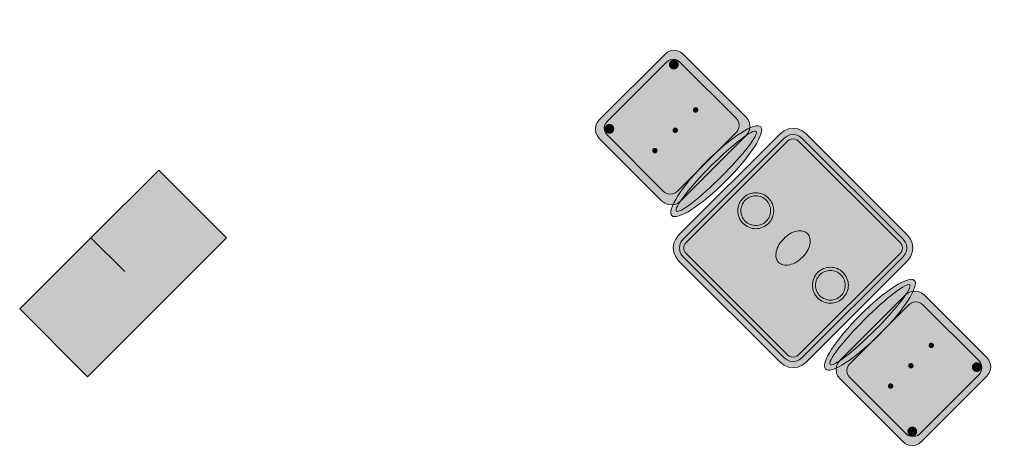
# Model space of a CAD drawing. Header units: metres. Extents: x 2172.2 to 2210.6, y 415.3 to 458.1.
# Tile 15 of 168: x 2193.1 to 2197.2, y 427.7 to 429.5. Entities that reach past the tile are written whole.
import ezdxf

# ---------------------------------------------------------------- set-up
doc = ezdxf.new("R2010")
doc.units = ezdxf.units.M
for name, color, linetype, lineweight in [('NC_N1_CHAIRS', 7, 'CONTINUOUS', 13), ('NC_N1_COLUMNS', 8, 'CONTINUOUS', 25), ('NC_N1_TABLES', 7, 'CONTINUOUS', 13), ('NC_N1_WALLS', 7, 'CONTINUOUS', 25)]:
    doc.layers.add(name, color=color, linetype=linetype, lineweight=lineweight)

# ---------------------------------------------------------------- blocks, each defined once
blk = doc.blocks.new('NC_N1_ARCHITECTURE')
at = {"layer": 'NC_N1_COLUMNS', "true_color": 0xe6e9ea}
blk.add_hatch(color=256, dxfattribs=at).paths.add_polyline_path([(3.972293, -5.430871), (3.392468, -6.010695), (3.10966, -5.72782), (3.406613, -5.430871), (3.54805, -5.572274), (3.406645, -5.430836), (3.689453, -5.148031)])
at = {"layer": 'NC_N1_COLUMNS', "linetype": 'CONTINUOUS', "lineweight": -2}
blk.add_lwpolyline([(3.972293, -5.430871), (3.392468, -6.010695), (3.10966, -5.72782), (3.406613, -5.430871), (3.54805, -5.572274), (3.406645, -5.430836), (3.689453, -5.148031)], close=True, dxfattribs=at)
blk = doc.blocks.new('NC_N1_DINING_TWO_SQUARE')
at = {"true_color": 0xf6f5ef}
h = blk.add_hatch(color=256, dxfattribs=at)
h.dxf.hatch_style = 1
h.paths.add_polyline_path([(0.3, -0.375), (-0.3, -0.375), (-0.3194, -0.3724), (-0.3375, -0.365), (-0.353, -0.353), (-0.365, -0.3375), (-0.3724, -0.3194), (-0.375, -0.3), (-0.375, 0.3), (-0.3724, 0.3194), (-0.365, 0.3375), (-0.353, 0.353), (-0.3375, 0.365), (-0.3194, 0.3724), (-0.3, 0.375), (0.3, 0.375), (0.3194, 0.3724), (0.3375, 0.365), (0.353, 0.353), (0.365, 0.3375), (0.3724, 0.3194), (0.375, 0.3), (0.375, -0.3), (0.3724, -0.3194), (0.365, -0.3375), (0.353, -0.353), (0.3375, -0.365), (0.3194, -0.3724)])
at = {"color": 0, "linetype": 'CONTINUOUS', "lineweight": -2, "true_color": 0x2d3540}
blk.add_lwpolyline([(0.3, -0.375), (-0.3, -0.375), (-0.3194, -0.3724), (-0.3375, -0.365), (-0.353, -0.353), (-0.365, -0.3375), (-0.3724, -0.3194), (-0.375, -0.3), (-0.375, 0.3), (-0.3724, 0.3194), (-0.365, 0.3375), (-0.353, 0.353), (-0.3375, 0.365), (-0.3194, 0.3724), (-0.3, 0.375), (0.3, 0.375), (0.3194, 0.3724), (0.3375, 0.365), (0.353, 0.353), (0.365, 0.3375), (0.3724, 0.3194), (0.375, 0.3), (0.375, -0.3), (0.3724, -0.3194), (0.365, -0.3375), (0.353, -0.353), (0.3375, -0.365), (0.3194, -0.3724)], close=True, dxfattribs=at)
at = {"color": 0, "linetype": 'CONTINUOUS', "lineweight": -2, "true_color": 0xa38246}
for points in [[(0.2984, -0.35), (-0.2984, -0.35), (-0.3129, -0.3481), (-0.3249, -0.3431), (-0.3352, -0.3352), (-0.3431, -0.3249), (-0.3481, -0.3129), (-0.35, -0.2984), (-0.35, 0.2984), (-0.3481, 0.3129), (-0.3431, 0.3249), (-0.3352, 0.3352), (-0.3249, 0.3431), (-0.3129, 0.3481), (-0.2984, 0.35), (0.2984, 0.35), (0.3129, 0.3481), (0.3249, 0.3431), (0.3352, 0.3352), (0.3431, 0.3249), (0.3481, 0.3129), (0.35, 0.2984), (0.35, -0.2984), (0.3481, -0.3129), (0.3431, -0.3249), (0.3352, -0.3352), (0.3249, -0.3431), (0.3129, -0.3481)], [(0.2972, -0.332), (-0.2972, -0.332), (-0.3082, -0.3306), (-0.3158, -0.3274), (-0.3224, -0.3224), (-0.3274, -0.3158), (-0.3306, -0.3082), (-0.332, -0.2972), (-0.332, 0.2972), (-0.3306, 0.3082), (-0.3274, 0.3158), (-0.3224, 0.3224), (-0.3158, 0.3274), (-0.3082, 0.3306), (-0.2972, 0.332), (0.2972, 0.332), (0.3082, 0.3306), (0.3158, 0.3274), (0.3224, 0.3224), (0.3274, 0.3158), (0.3306, 0.3082), (0.332, 0.2972), (0.332, -0.2972), (0.3306, -0.3082), (0.3274, -0.3158), (0.3224, -0.3224), (0.3158, -0.3274), (0.3082, -0.3306)], [(0.062, 0.22), (0.0617, 0.2139), (0.0608, 0.2079), (0.0593, 0.202), (0.0573, 0.1963), (0.0547, 0.1908), (0.0516, 0.1856), (0.0479, 0.1807), (0.0438, 0.1762), (0.0393, 0.1721), (0.0344, 0.1684), (0.0292, 0.1653), (0.0237, 0.1627), (0.018, 0.1607), (0.0121, 0.1592), (0.0061, 0.1583), (0, 0.158), (-0.0061, 0.1583), (-0.0121, 0.1592), (-0.018, 0.1607), (-0.0237, 0.1627), (-0.0292, 0.1653), (-0.0344, 0.1684), (-0.0393, 0.1721), (-0.0438, 0.1762), (-0.0479, 0.1807), (-0.0516, 0.1856), (-0.0547, 0.1908), (-0.0573, 0.1963), (-0.0593, 0.202), (-0.0608, 0.2079), (-0.0617, 0.2139), (-0.062, 0.22), (-0.0617, 0.2261), (-0.0608, 0.2321), (-0.0593, 0.238), (-0.0573, 0.2437), (-0.0547, 0.2492), (-0.0516, 0.2544), (-0.0479, 0.2593), (-0.0438, 0.2638), (-0.0393, 0.2679), (-0.0344, 0.2716), (-0.0292, 0.2747), (-0.0237, 0.2773), (-0.018, 0.2793), (-0.0121, 0.2808), (-0.0061, 0.2817), (0, 0.282), (0.0061, 0.2817), (0.0121, 0.2808), (0.018, 0.2793), (0.0237, 0.2773), (0.0292, 0.2747), (0.0344, 0.2716), (0.0393, 0.2679), (0.0438, 0.2638), (0.0479, 0.2593), (0.0516, 0.2544), (0.0547, 0.2492), (0.0573, 0.2437), (0.0593, 0.238), (0.0608, 0.2321), (0.0617, 0.2261)], [(0.085, 0), (0.0846, 0.0054), (0.0834, 0.0107), (0.0813, 0.016), (0.0785, 0.021), (0.075, 0.0259), (0.0707, 0.0306), (0.0657, 0.0349), (0.0601, 0.0389), (0.0539, 0.0425), (0.0472, 0.0457), (0.0401, 0.0485), (0.0325, 0.0508), (0.0247, 0.0526), (0.0166, 0.0539), (0.0083, 0.0547), (0, 0.055), (-0.0083, 0.0547), (-0.0166, 0.0539), (-0.0247, 0.0526), (-0.0325, 0.0508), (-0.0401, 0.0485), (-0.0472, 0.0457), (-0.0539, 0.0425), (-0.0601, 0.0389), (-0.0657, 0.0349), (-0.0707, 0.0306), (-0.075, 0.0259), (-0.0785, 0.021), (-0.0813, 0.016), (-0.0834, 0.0107), (-0.0846, 0.0054), (-0.085, 0), (-0.0846, -0.0054), (-0.0834, -0.0107), (-0.0813, -0.016), (-0.0785, -0.021), (-0.075, -0.0259), (-0.0707, -0.0306), (-0.0657, -0.0349), (-0.0601, -0.0389), (-0.0539, -0.0425), (-0.0472, -0.0457), (-0.0401, -0.0485), (-0.0325, -0.0508), (-0.0247, -0.0526), (-0.0166, -0.0539), (-0.0083, -0.0547), (0, -0.055), (0.0083, -0.0547), (0.0166, -0.0539), (0.0247, -0.0526), (0.0325, -0.0508), (0.0401, -0.0485), (0.0472, -0.0457), (0.0539, -0.0425), (0.0601, -0.0389), (0.0657, -0.0349), (0.0707, -0.0306), (0.075, -0.0259), (0.0785, -0.021), (0.0813, -0.016), (0.0834, -0.0107), (0.0846, -0.0054)], [(0.062, -0.22), (0.0617, -0.2261), (0.0608, -0.2321), (0.0593, -0.238), (0.0573, -0.2437), (0.0547, -0.2492), (0.0516, -0.2544), (0.0479, -0.2593), (0.0438, -0.2638), (0.0393, -0.2679), (0.0344, -0.2716), (0.0292, -0.2747), (0.0237, -0.2773), (0.018, -0.2793), (0.0121, -0.2808), (0.0061, -0.2817), (0, -0.282), (-0.0061, -0.2817), (-0.0121, -0.2808), (-0.018, -0.2793), (-0.0237, -0.2773), (-0.0292, -0.2747), (-0.0344, -0.2716), (-0.0393, -0.2679), (-0.0438, -0.2638), (-0.0479, -0.2593), (-0.0516, -0.2544), (-0.0547, -0.2492), (-0.0573, -0.2437), (-0.0593, -0.238), (-0.0608, -0.2321), (-0.0617, -0.2261), (-0.062, -0.22), (-0.0617, -0.2139), (-0.0608, -0.2079), (-0.0593, -0.202), (-0.0573, -0.1963), (-0.0547, -0.1908), (-0.0516, -0.1856), (-0.0479, -0.1807), (-0.0438, -0.1762), (-0.0393, -0.1721), (-0.0344, -0.1684), (-0.0292, -0.1653), (-0.0237, -0.1627), (-0.018, -0.1607), (-0.0121, -0.1592), (-0.0061, -0.1583), (0, -0.158), (0.0061, -0.1583), (0.0121, -0.1592), (0.018, -0.1607), (0.0237, -0.1627), (0.0292, -0.1653), (0.0344, -0.1684), (0.0393, -0.1721), (0.0438, -0.1762), (0.0479, -0.1807), (0.0516, -0.1856), (0.0547, -0.1908), (0.0573, -0.1963), (0.0593, -0.202), (0.0608, -0.2079), (0.0617, -0.2139)]]:
    blk.add_lwpolyline(points, close=True, dxfattribs=at)
at = {"color": 0, "linetype": 'CONTINUOUS', "lineweight": -2, "true_color": 0x89939a}
for points in [[(0.075, 0.22), (0.0746, 0.2126), (0.0736, 0.2054), (0.0718, 0.1982), (0.0693, 0.1913), (0.0661, 0.1846), (0.0624, 0.1783), (0.058, 0.1724), (0.053, 0.167), (0.0476, 0.162), (0.0417, 0.1576), (0.0354, 0.1539), (0.0287, 0.1507), (0.0218, 0.1482), (0.0146, 0.1464), (0.0074, 0.1454), (0, 0.145), (-0.0074, 0.1454), (-0.0146, 0.1464), (-0.0218, 0.1482), (-0.0287, 0.1507), (-0.0354, 0.1539), (-0.0417, 0.1576), (-0.0476, 0.162), (-0.053, 0.167), (-0.058, 0.1724), (-0.0624, 0.1783), (-0.0661, 0.1846), (-0.0693, 0.1913), (-0.0718, 0.1982), (-0.0736, 0.2054), (-0.0746, 0.2126), (-0.075, 0.22), (-0.0746, 0.2274), (-0.0736, 0.2346), (-0.0718, 0.2418), (-0.0693, 0.2487), (-0.0661, 0.2554), (-0.0624, 0.2617), (-0.058, 0.2676), (-0.053, 0.273), (-0.0476, 0.278), (-0.0417, 0.2824), (-0.0354, 0.2861), (-0.0287, 0.2893), (-0.0218, 0.2918), (-0.0146, 0.2936), (-0.0074, 0.2946), (0, 0.295), (0.0074, 0.2946), (0.0146, 0.2936), (0.0218, 0.2918), (0.0287, 0.2893), (0.0354, 0.2861), (0.0417, 0.2824), (0.0476, 0.278), (0.053, 0.273), (0.058, 0.2676), (0.0624, 0.2617), (0.0661, 0.2554), (0.0693, 0.2487), (0.0718, 0.2418), (0.0736, 0.2346), (0.0746, 0.2274)], [(0.075, -0.22), (0.0746, -0.2274), (0.0736, -0.2346), (0.0718, -0.2418), (0.0693, -0.2487), (0.0661, -0.2554), (0.0624, -0.2617), (0.058, -0.2676), (0.053, -0.273), (0.0476, -0.278), (0.0417, -0.2824), (0.0354, -0.2861), (0.0287, -0.2893), (0.0218, -0.2918), (0.0146, -0.2936), (0.0074, -0.2946), (0, -0.295), (-0.0074, -0.2946), (-0.0146, -0.2936), (-0.0218, -0.2918), (-0.0287, -0.2893), (-0.0354, -0.2861), (-0.0417, -0.2824), (-0.0476, -0.278), (-0.053, -0.273), (-0.058, -0.2676), (-0.0624, -0.2617), (-0.0661, -0.2554), (-0.0693, -0.2487), (-0.0718, -0.2418), (-0.0736, -0.2346), (-0.0746, -0.2274), (-0.075, -0.22), (-0.0746, -0.2126), (-0.0736, -0.2054), (-0.0718, -0.1982), (-0.0693, -0.1913), (-0.0661, -0.1846), (-0.0624, -0.1783), (-0.058, -0.1724), (-0.053, -0.167), (-0.0476, -0.162), (-0.0417, -0.1576), (-0.0354, -0.1539), (-0.0287, -0.1507), (-0.0218, -0.1482), (-0.0146, -0.1464), (-0.0074, -0.1454), (0, -0.145), (0.0074, -0.1454), (0.0146, -0.1464), (0.0218, -0.1482), (0.0287, -0.1507), (0.0354, -0.1539), (0.0417, -0.1576), (0.0476, -0.162), (0.053, -0.167), (0.058, -0.1724), (0.0624, -0.1783), (0.0661, -0.1846), (0.0693, -0.1913), (0.0718, -0.1982), (0.0736, -0.2054), (0.0746, -0.2126)]]:
    blk.add_lwpolyline(points, close=True, dxfattribs=at)
blk = doc.blocks.new('NC_N1_CHAIR_OLIVE')
at = {"true_color": 0xf6f5ef}
h = blk.add_hatch(color=256, dxfattribs=at)
h.dxf.hatch_style = 1
h.paths.add_polyline_path([(0.262, 0.222), (0.2607, 0.2276), (0.257, 0.2331), (0.2507, 0.2385), (0.2421, 0.2438), (0.2311, 0.2489), (0.2178, 0.2537), (0.2025, 0.2582), (0.1853, 0.2623), (0.1662, 0.2661), (0.1456, 0.2694), (0.1235, 0.2723), (0.1003, 0.2747), (0.0761, 0.2765), (0.0511, 0.2779), (0.0257, 0.2787), (0, 0.279), (-0.0257, 0.2787), (-0.0511, 0.2779), (-0.0761, 0.2765), (-0.1003, 0.2747), (-0.1235, 0.2723), (-0.1456, 0.2694), (-0.1662, 0.2661), (-0.1853, 0.2623), (-0.2025, 0.2582), (-0.2178, 0.2537), (-0.2311, 0.2489), (-0.2421, 0.2438), (-0.2507, 0.2385), (-0.257, 0.2331), (-0.2607, 0.2276), (-0.262, 0.222), (-0.2607, 0.2164), (-0.257, 0.2109), (-0.2507, 0.2055), (-0.2421, 0.2002), (-0.2311, 0.1951), (-0.2178, 0.1903), (-0.2025, 0.1858), (-0.1853, 0.1817), (-0.1662, 0.1779), (-0.1456, 0.1746), (-0.1235, 0.1717), (-0.1003, 0.1693), (-0.0761, 0.1675), (-0.0511, 0.1661), (-0.0257, 0.1653), (0, 0.165), (0.0257, 0.1653), (0.0511, 0.1661), (0.0761, 0.1675), (0.1003, 0.1693), (0.1235, 0.1717), (0.1456, 0.1746), (0.1662, 0.1779), (0.1853, 0.1817), (0.2025, 0.1858), (0.2178, 0.1903), (0.2311, 0.1951), (0.2421, 0.2002), (0.2507, 0.2055), (0.257, 0.2109), (0.2607, 0.2164)])
at = {"true_color": 0x778fa0}
h = blk.add_hatch(color=256, dxfattribs=at)
h.dxf.hatch_style = 1
h.paths.add_polyline_path([(0.193, -0.275), (-0.193, -0.275), (-0.2072, -0.2731), (-0.2205, -0.2676), (-0.2319, -0.2589), (-0.2406, -0.2475), (-0.2461, -0.2342), (-0.248, -0.22), (-0.248, 0.15), (-0.2461, 0.1642), (-0.2406, 0.1775), (-0.2319, 0.1889), (-0.2205, 0.1976), (-0.2072, 0.2031), (-0.193, 0.205), (0.193, 0.205), (0.2072, 0.2031), (0.2205, 0.1976), (0.2319, 0.1889), (0.2406, 0.1775), (0.2461, 0.1642), (0.248, 0.15), (0.248, -0.22), (0.2461, -0.2342), (0.2406, -0.2475), (0.2319, -0.2589), (0.2205, -0.2676), (0.2072, -0.2731)])
at = {"true_color": 0xa38246}
h = blk.add_hatch(color=256, dxfattribs=at)
h.dxf.hatch_style = 1
h.paths.add_polyline_path([(-0.111, -0.02), (-0.111, -0.0209), (-0.1112, -0.0218), (-0.1114, -0.0226), (-0.1117, -0.0234), (-0.1121, -0.0242), (-0.1125, -0.025), (-0.113, -0.0257), (-0.1136, -0.0264), (-0.1143, -0.027), (-0.115, -0.0275), (-0.1158, -0.0279), (-0.1166, -0.0283), (-0.1174, -0.0286), (-0.1182, -0.0288), (-0.1191, -0.029), (-0.12, -0.029), (-0.1209, -0.029), (-0.1218, -0.0288), (-0.1226, -0.0286), (-0.1234, -0.0283), (-0.1242, -0.0279), (-0.125, -0.0275), (-0.1257, -0.027), (-0.1264, -0.0264), (-0.127, -0.0257), (-0.1275, -0.025), (-0.1279, -0.0242), (-0.1283, -0.0234), (-0.1286, -0.0226), (-0.1288, -0.0218), (-0.129, -0.0209), (-0.129, -0.02), (-0.129, -0.0191), (-0.1288, -0.0182), (-0.1286, -0.0174), (-0.1283, -0.0166), (-0.1279, -0.0158), (-0.1275, -0.015), (-0.127, -0.0143), (-0.1264, -0.0136), (-0.1257, -0.013), (-0.125, -0.0125), (-0.1242, -0.0121), (-0.1234, -0.0117), (-0.1226, -0.0114), (-0.1218, -0.0112), (-0.1209, -0.011), (-0.12, -0.011), (-0.1191, -0.011), (-0.1182, -0.0112), (-0.1174, -0.0114), (-0.1166, -0.0117), (-0.1158, -0.0121), (-0.115, -0.0125), (-0.1143, -0.013), (-0.1136, -0.0136), (-0.113, -0.0143), (-0.1125, -0.015), (-0.1121, -0.0158), (-0.1117, -0.0166), (-0.1114, -0.0174), (-0.1112, -0.0182), (-0.111, -0.0191)])
h = blk.add_hatch(color=256, dxfattribs=at)
h.dxf.hatch_style = 1
h.paths.add_polyline_path([(0.009, -0.02), (0.009, -0.0209), (0.0088, -0.0218), (0.0086, -0.0226), (0.0083, -0.0234), (0.0079, -0.0242), (0.0075, -0.025), (0.007, -0.0257), (0.0064, -0.0264), (0.0057, -0.027), (0.005, -0.0275), (0.0042, -0.0279), (0.0034, -0.0283), (0.0026, -0.0286), (0.0018, -0.0288), (0.0009, -0.029), (0, -0.029), (-0.0009, -0.029), (-0.0018, -0.0288), (-0.0026, -0.0286), (-0.0034, -0.0283), (-0.0042, -0.0279), (-0.005, -0.0275), (-0.0057, -0.027), (-0.0064, -0.0264), (-0.007, -0.0257), (-0.0075, -0.025), (-0.0079, -0.0242), (-0.0083, -0.0234), (-0.0086, -0.0226), (-0.0088, -0.0218), (-0.009, -0.0209), (-0.009, -0.02), (-0.009, -0.0191), (-0.0088, -0.0182), (-0.0086, -0.0174), (-0.0083, -0.0166), (-0.0079, -0.0158), (-0.0075, -0.015), (-0.007, -0.0143), (-0.0064, -0.0136), (-0.0057, -0.013), (-0.005, -0.0125), (-0.0042, -0.0121), (-0.0034, -0.0117), (-0.0026, -0.0114), (-0.0018, -0.0112), (-0.0009, -0.011), (0, -0.011), (0.0009, -0.011), (0.0018, -0.0112), (0.0026, -0.0114), (0.0034, -0.0117), (0.0042, -0.0121), (0.005, -0.0125), (0.0057, -0.013), (0.0064, -0.0136), (0.007, -0.0143), (0.0075, -0.015), (0.0079, -0.0158), (0.0083, -0.0166), (0.0086, -0.0174), (0.0088, -0.0182), (0.009, -0.0191)])
h = blk.add_hatch(color=256, dxfattribs=at)
h.dxf.hatch_style = 1
h.paths.add_polyline_path([(0.129, -0.02), (0.129, -0.0209), (0.1288, -0.0218), (0.1286, -0.0226), (0.1283, -0.0234), (0.1279, -0.0242), (0.1275, -0.025), (0.127, -0.0257), (0.1264, -0.0264), (0.1257, -0.027), (0.125, -0.0275), (0.1242, -0.0279), (0.1234, -0.0283), (0.1226, -0.0286), (0.1218, -0.0288), (0.1209, -0.029), (0.12, -0.029), (0.1191, -0.029), (0.1182, -0.0288), (0.1174, -0.0286), (0.1166, -0.0283), (0.1158, -0.0279), (0.115, -0.0275), (0.1143, -0.027), (0.1136, -0.0264), (0.113, -0.0257), (0.1125, -0.025), (0.1121, -0.0242), (0.1117, -0.0234), (0.1114, -0.0226), (0.1112, -0.0218), (0.111, -0.0209), (0.111, -0.02), (0.111, -0.0191), (0.1112, -0.0182), (0.1114, -0.0174), (0.1117, -0.0166), (0.1121, -0.0158), (0.1125, -0.015), (0.113, -0.0143), (0.1136, -0.0136), (0.1143, -0.013), (0.115, -0.0125), (0.1158, -0.0121), (0.1166, -0.0117), (0.1174, -0.0114), (0.1182, -0.0112), (0.1191, -0.011), (0.12, -0.011), (0.1209, -0.011), (0.1218, -0.0112), (0.1226, -0.0114), (0.1234, -0.0117), (0.1242, -0.0121), (0.125, -0.0125), (0.1257, -0.013), (0.1264, -0.0136), (0.127, -0.0143), (0.1275, -0.015), (0.1279, -0.0158), (0.1283, -0.0166), (0.1286, -0.0174), (0.1288, -0.0182), (0.129, -0.0191)])
h = blk.add_hatch(color=256, dxfattribs=at)
h.dxf.hatch_style = 1
h.paths.add_polyline_path([(-0.172, -0.218), (-0.1721, -0.2198), (-0.1723, -0.2215), (-0.1728, -0.2232), (-0.1734, -0.2249), (-0.1741, -0.2265), (-0.175, -0.228), (-0.1761, -0.2294), (-0.1773, -0.2307), (-0.1786, -0.2319), (-0.18, -0.233), (-0.1815, -0.2339), (-0.1831, -0.2346), (-0.1848, -0.2352), (-0.1865, -0.2357), (-0.1882, -0.2359), (-0.19, -0.236), (-0.1918, -0.2359), (-0.1935, -0.2357), (-0.1952, -0.2352), (-0.1969, -0.2346), (-0.1985, -0.2339), (-0.2, -0.233), (-0.2014, -0.2319), (-0.2027, -0.2307), (-0.2039, -0.2294), (-0.205, -0.228), (-0.2059, -0.2265), (-0.2066, -0.2249), (-0.2072, -0.2232), (-0.2077, -0.2215), (-0.2079, -0.2198), (-0.208, -0.218), (-0.2079, -0.2162), (-0.2077, -0.2145), (-0.2072, -0.2128), (-0.2066, -0.2111), (-0.2059, -0.2095), (-0.205, -0.208), (-0.2039, -0.2066), (-0.2027, -0.2053), (-0.2014, -0.2041), (-0.2, -0.203), (-0.1985, -0.2021), (-0.1969, -0.2014), (-0.1952, -0.2008), (-0.1935, -0.2003), (-0.1918, -0.2001), (-0.19, -0.2), (-0.1882, -0.2001), (-0.1865, -0.2003), (-0.1848, -0.2008), (-0.1831, -0.2014), (-0.1815, -0.2021), (-0.18, -0.203), (-0.1786, -0.2041), (-0.1773, -0.2053), (-0.1761, -0.2066), (-0.175, -0.208), (-0.1741, -0.2095), (-0.1734, -0.2111), (-0.1728, -0.2128), (-0.1723, -0.2145), (-0.1721, -0.2162)])
h = blk.add_hatch(color=256, dxfattribs=at)
h.dxf.hatch_style = 1
h.paths.add_polyline_path([(0.208, -0.218), (0.2079, -0.2198), (0.2077, -0.2215), (0.2072, -0.2232), (0.2066, -0.2249), (0.2059, -0.2265), (0.205, -0.228), (0.2039, -0.2294), (0.2027, -0.2307), (0.2014, -0.2319), (0.2, -0.233), (0.1985, -0.2339), (0.1969, -0.2346), (0.1952, -0.2352), (0.1935, -0.2357), (0.1918, -0.2359), (0.19, -0.236), (0.1882, -0.2359), (0.1865, -0.2357), (0.1848, -0.2352), (0.1831, -0.2346), (0.1815, -0.2339), (0.18, -0.233), (0.1786, -0.2319), (0.1773, -0.2307), (0.1761, -0.2294), (0.175, -0.228), (0.1741, -0.2265), (0.1734, -0.2249), (0.1728, -0.2232), (0.1723, -0.2215), (0.1721, -0.2198), (0.172, -0.218), (0.1721, -0.2162), (0.1723, -0.2145), (0.1728, -0.2128), (0.1734, -0.2111), (0.1741, -0.2095), (0.175, -0.208), (0.1761, -0.2066), (0.1773, -0.2053), (0.1786, -0.2041), (0.18, -0.203), (0.1815, -0.2021), (0.1831, -0.2014), (0.1848, -0.2008), (0.1865, -0.2003), (0.1882, -0.2001), (0.19, -0.2), (0.1918, -0.2001), (0.1935, -0.2003), (0.1952, -0.2008), (0.1969, -0.2014), (0.1985, -0.2021), (0.2, -0.203), (0.2014, -0.2041), (0.2027, -0.2053), (0.2039, -0.2066), (0.205, -0.208), (0.2059, -0.2095), (0.2066, -0.2111), (0.2072, -0.2128), (0.2077, -0.2145), (0.2079, -0.2162)])
at = {"color": 0, "linetype": 'CONTINUOUS', "lineweight": -2, "true_color": 0x2d3540}
for points in [[(0.262, 0.222), (0.2607, 0.2276), (0.257, 0.2331), (0.2507, 0.2385), (0.2421, 0.2438), (0.2311, 0.2489), (0.2178, 0.2537), (0.2025, 0.2582), (0.1853, 0.2623), (0.1662, 0.2661), (0.1456, 0.2694), (0.1235, 0.2723), (0.1003, 0.2747), (0.0761, 0.2765), (0.0511, 0.2779), (0.0257, 0.2787), (0, 0.279), (-0.0257, 0.2787), (-0.0511, 0.2779), (-0.0761, 0.2765), (-0.1003, 0.2747), (-0.1235, 0.2723), (-0.1456, 0.2694), (-0.1662, 0.2661), (-0.1853, 0.2623), (-0.2025, 0.2582), (-0.2178, 0.2537), (-0.2311, 0.2489), (-0.2421, 0.2438), (-0.2507, 0.2385), (-0.257, 0.2331), (-0.2607, 0.2276), (-0.262, 0.222), (-0.2607, 0.2164), (-0.257, 0.2109), (-0.2507, 0.2055), (-0.2421, 0.2002), (-0.2311, 0.1951), (-0.2178, 0.1903), (-0.2025, 0.1858), (-0.1853, 0.1817), (-0.1662, 0.1779), (-0.1456, 0.1746), (-0.1235, 0.1717), (-0.1003, 0.1693), (-0.0761, 0.1675), (-0.0511, 0.1661), (-0.0257, 0.1653), (0, 0.165), (0.0257, 0.1653), (0.0511, 0.1661), (0.0761, 0.1675), (0.1003, 0.1693), (0.1235, 0.1717), (0.1456, 0.1746), (0.1662, 0.1779), (0.1853, 0.1817), (0.2025, 0.1858), (0.2178, 0.1903), (0.2311, 0.1951), (0.2421, 0.2002), (0.2507, 0.2055), (0.257, 0.2109), (0.2607, 0.2164)], [(0.193, -0.275), (-0.193, -0.275), (-0.2072, -0.2731), (-0.2205, -0.2676), (-0.2319, -0.2589), (-0.2406, -0.2475), (-0.2461, -0.2342), (-0.248, -0.22), (-0.248, 0.15), (-0.2461, 0.1642), (-0.2406, 0.1775), (-0.2319, 0.1889), (-0.2205, 0.1976), (-0.2072, 0.2031), (-0.193, 0.205), (0.193, 0.205), (0.2072, 0.2031), (0.2205, 0.1976), (0.2319, 0.1889), (0.2406, 0.1775), (0.2461, 0.1642), (0.248, 0.15), (0.248, -0.22), (0.2461, -0.2342), (0.2406, -0.2475), (0.2319, -0.2589), (0.2205, -0.2676), (0.2072, -0.2731)]]:
    blk.add_lwpolyline(points, close=True, dxfattribs=at)
at = {"color": 0, "linetype": 'CONTINUOUS', "lineweight": -2, "true_color": 0xa38246}
for points in [[(0.235, 0.222), (0.2339, 0.225), (0.2305, 0.228), (0.2249, 0.231), (0.2171, 0.2339), (0.2073, 0.2366), (0.1954, 0.2392), (0.1817, 0.2417), (0.1662, 0.2439), (0.1491, 0.246), (0.1306, 0.2478), (0.1108, 0.2493), (0.0899, 0.2506), (0.0682, 0.2517), (0.0458, 0.2524), (0.023, 0.2529), (0, 0.253), (-0.023, 0.2529), (-0.0458, 0.2524), (-0.0682, 0.2517), (-0.0899, 0.2506), (-0.1108, 0.2493), (-0.1306, 0.2478), (-0.1491, 0.246), (-0.1662, 0.2439), (-0.1817, 0.2417), (-0.1954, 0.2392), (-0.2073, 0.2366), (-0.2171, 0.2339), (-0.2249, 0.231), (-0.2305, 0.228), (-0.2339, 0.225), (-0.235, 0.222), (-0.2339, 0.219), (-0.2305, 0.216), (-0.2249, 0.213), (-0.2171, 0.2101), (-0.2073, 0.2074), (-0.1954, 0.2048), (-0.1817, 0.2023), (-0.1662, 0.2001), (-0.1491, 0.198), (-0.1306, 0.1962), (-0.1108, 0.1947), (-0.0899, 0.1934), (-0.0682, 0.1923), (-0.0458, 0.1916), (-0.023, 0.1911), (0, 0.191), (0.023, 0.1911), (0.0458, 0.1916), (0.0682, 0.1923), (0.0899, 0.1934), (0.1108, 0.1947), (0.1306, 0.1962), (0.1491, 0.198), (0.1662, 0.2001), (0.1817, 0.2023), (0.1954, 0.2048), (0.2073, 0.2074), (0.2171, 0.2101), (0.2249, 0.213), (0.2305, 0.216), (0.2339, 0.219)], [(0.175, -0.247), (-0.175, -0.247), (-0.1854, -0.2456), (-0.195, -0.2416), (-0.2033, -0.2353), (-0.2096, -0.227), (-0.2136, -0.2174), (-0.215, -0.207), (-0.215, 0.126), (-0.2136, 0.1364), (-0.2096, 0.146), (-0.2033, 0.1543), (-0.195, 0.1606), (-0.1854, 0.1646), (-0.175, 0.166), (0.175, 0.166), (0.1854, 0.1646), (0.195, 0.1606), (0.2033, 0.1543), (0.2096, 0.146), (0.2136, 0.1364), (0.215, 0.126), (0.215, -0.207), (0.2136, -0.2174), (0.2096, -0.227), (0.2033, -0.2353), (0.195, -0.2416), (0.1854, -0.2456)]]:
    blk.add_lwpolyline(points, close=True, dxfattribs=at)
at = {"color": 0, "linetype": 'CONTINUOUS', "lineweight": -2}
for points in [[(-0.111, -0.02), (-0.111, -0.0209), (-0.1112, -0.0218), (-0.1114, -0.0226), (-0.1117, -0.0234), (-0.1121, -0.0242), (-0.1125, -0.025), (-0.113, -0.0257), (-0.1136, -0.0264), (-0.1143, -0.027), (-0.115, -0.0275), (-0.1158, -0.0279), (-0.1166, -0.0283), (-0.1174, -0.0286), (-0.1182, -0.0288), (-0.1191, -0.029), (-0.12, -0.029), (-0.1209, -0.029), (-0.1218, -0.0288), (-0.1226, -0.0286), (-0.1234, -0.0283), (-0.1242, -0.0279), (-0.125, -0.0275), (-0.1257, -0.027), (-0.1264, -0.0264), (-0.127, -0.0257), (-0.1275, -0.025), (-0.1279, -0.0242), (-0.1283, -0.0234), (-0.1286, -0.0226), (-0.1288, -0.0218), (-0.129, -0.0209), (-0.129, -0.02), (-0.129, -0.0191), (-0.1288, -0.0182), (-0.1286, -0.0174), (-0.1283, -0.0166), (-0.1279, -0.0158), (-0.1275, -0.015), (-0.127, -0.0143), (-0.1264, -0.0136), (-0.1257, -0.013), (-0.125, -0.0125), (-0.1242, -0.0121), (-0.1234, -0.0117), (-0.1226, -0.0114), (-0.1218, -0.0112), (-0.1209, -0.011), (-0.12, -0.011), (-0.1191, -0.011), (-0.1182, -0.0112), (-0.1174, -0.0114), (-0.1166, -0.0117), (-0.1158, -0.0121), (-0.115, -0.0125), (-0.1143, -0.013), (-0.1136, -0.0136), (-0.113, -0.0143), (-0.1125, -0.015), (-0.1121, -0.0158), (-0.1117, -0.0166), (-0.1114, -0.0174), (-0.1112, -0.0182), (-0.111, -0.0191)], [(0.009, -0.02), (0.009, -0.0209), (0.0088, -0.0218), (0.0086, -0.0226), (0.0083, -0.0234), (0.0079, -0.0242), (0.0075, -0.025), (0.007, -0.0257), (0.0064, -0.0264), (0.0057, -0.027), (0.005, -0.0275), (0.0042, -0.0279), (0.0034, -0.0283), (0.0026, -0.0286), (0.0018, -0.0288), (0.0009, -0.029), (0, -0.029), (-0.0009, -0.029), (-0.0018, -0.0288), (-0.0026, -0.0286), (-0.0034, -0.0283), (-0.0042, -0.0279), (-0.005, -0.0275), (-0.0057, -0.027), (-0.0064, -0.0264), (-0.007, -0.0257), (-0.0075, -0.025), (-0.0079, -0.0242), (-0.0083, -0.0234), (-0.0086, -0.0226), (-0.0088, -0.0218), (-0.009, -0.0209), (-0.009, -0.02), (-0.009, -0.0191), (-0.0088, -0.0182), (-0.0086, -0.0174), (-0.0083, -0.0166), (-0.0079, -0.0158), (-0.0075, -0.015), (-0.007, -0.0143), (-0.0064, -0.0136), (-0.0057, -0.013), (-0.005, -0.0125), (-0.0042, -0.0121), (-0.0034, -0.0117), (-0.0026, -0.0114), (-0.0018, -0.0112), (-0.0009, -0.011), (0, -0.011), (0.0009, -0.011), (0.0018, -0.0112), (0.0026, -0.0114), (0.0034, -0.0117), (0.0042, -0.0121), (0.005, -0.0125), (0.0057, -0.013), (0.0064, -0.0136), (0.007, -0.0143), (0.0075, -0.015), (0.0079, -0.0158), (0.0083, -0.0166), (0.0086, -0.0174), (0.0088, -0.0182), (0.009, -0.0191)], [(0.129, -0.02), (0.129, -0.0209), (0.1288, -0.0218), (0.1286, -0.0226), (0.1283, -0.0234), (0.1279, -0.0242), (0.1275, -0.025), (0.127, -0.0257), (0.1264, -0.0264), (0.1257, -0.027), (0.125, -0.0275), (0.1242, -0.0279), (0.1234, -0.0283), (0.1226, -0.0286), (0.1218, -0.0288), (0.1209, -0.029), (0.12, -0.029), (0.1191, -0.029), (0.1182, -0.0288), (0.1174, -0.0286), (0.1166, -0.0283), (0.1158, -0.0279), (0.115, -0.0275), (0.1143, -0.027), (0.1136, -0.0264), (0.113, -0.0257), (0.1125, -0.025), (0.1121, -0.0242), (0.1117, -0.0234), (0.1114, -0.0226), (0.1112, -0.0218), (0.111, -0.0209), (0.111, -0.02), (0.111, -0.0191), (0.1112, -0.0182), (0.1114, -0.0174), (0.1117, -0.0166), (0.1121, -0.0158), (0.1125, -0.015), (0.113, -0.0143), (0.1136, -0.0136), (0.1143, -0.013), (0.115, -0.0125), (0.1158, -0.0121), (0.1166, -0.0117), (0.1174, -0.0114), (0.1182, -0.0112), (0.1191, -0.011), (0.12, -0.011), (0.1209, -0.011), (0.1218, -0.0112), (0.1226, -0.0114), (0.1234, -0.0117), (0.1242, -0.0121), (0.125, -0.0125), (0.1257, -0.013), (0.1264, -0.0136), (0.127, -0.0143), (0.1275, -0.015), (0.1279, -0.0158), (0.1283, -0.0166), (0.1286, -0.0174), (0.1288, -0.0182), (0.129, -0.0191)], [(-0.172, -0.218), (-0.1721, -0.2198), (-0.1723, -0.2215), (-0.1728, -0.2232), (-0.1734, -0.2249), (-0.1741, -0.2265), (-0.175, -0.228), (-0.1761, -0.2294), (-0.1773, -0.2307), (-0.1786, -0.2319), (-0.18, -0.233), (-0.1815, -0.2339), (-0.1831, -0.2346), (-0.1848, -0.2352), (-0.1865, -0.2357), (-0.1882, -0.2359), (-0.19, -0.236), (-0.1918, -0.2359), (-0.1935, -0.2357), (-0.1952, -0.2352), (-0.1969, -0.2346), (-0.1985, -0.2339), (-0.2, -0.233), (-0.2014, -0.2319), (-0.2027, -0.2307), (-0.2039, -0.2294), (-0.205, -0.228), (-0.2059, -0.2265), (-0.2066, -0.2249), (-0.2072, -0.2232), (-0.2077, -0.2215), (-0.2079, -0.2198), (-0.208, -0.218), (-0.2079, -0.2162), (-0.2077, -0.2145), (-0.2072, -0.2128), (-0.2066, -0.2111), (-0.2059, -0.2095), (-0.205, -0.208), (-0.2039, -0.2066), (-0.2027, -0.2053), (-0.2014, -0.2041), (-0.2, -0.203), (-0.1985, -0.2021), (-0.1969, -0.2014), (-0.1952, -0.2008), (-0.1935, -0.2003), (-0.1918, -0.2001), (-0.19, -0.2), (-0.1882, -0.2001), (-0.1865, -0.2003), (-0.1848, -0.2008), (-0.1831, -0.2014), (-0.1815, -0.2021), (-0.18, -0.203), (-0.1786, -0.2041), (-0.1773, -0.2053), (-0.1761, -0.2066), (-0.175, -0.208), (-0.1741, -0.2095), (-0.1734, -0.2111), (-0.1728, -0.2128), (-0.1723, -0.2145), (-0.1721, -0.2162)], [(0.208, -0.218), (0.2079, -0.2198), (0.2077, -0.2215), (0.2072, -0.2232), (0.2066, -0.2249), (0.2059, -0.2265), (0.205, -0.228), (0.2039, -0.2294), (0.2027, -0.2307), (0.2014, -0.2319), (0.2, -0.233), (0.1985, -0.2339), (0.1969, -0.2346), (0.1952, -0.2352), (0.1935, -0.2357), (0.1918, -0.2359), (0.19, -0.236), (0.1882, -0.2359), (0.1865, -0.2357), (0.1848, -0.2352), (0.1831, -0.2346), (0.1815, -0.2339), (0.18, -0.233), (0.1786, -0.2319), (0.1773, -0.2307), (0.1761, -0.2294), (0.175, -0.228), (0.1741, -0.2265), (0.1734, -0.2249), (0.1728, -0.2232), (0.1723, -0.2215), (0.1721, -0.2198), (0.172, -0.218), (0.1721, -0.2162), (0.1723, -0.2145), (0.1728, -0.2128), (0.1734, -0.2111), (0.1741, -0.2095), (0.175, -0.208), (0.1761, -0.2066), (0.1773, -0.2053), (0.1786, -0.2041), (0.18, -0.203), (0.1815, -0.2021), (0.1831, -0.2014), (0.1848, -0.2008), (0.1865, -0.2003), (0.1882, -0.2001), (0.19, -0.2), (0.1918, -0.2001), (0.1935, -0.2003), (0.1952, -0.2008), (0.1969, -0.2014), (0.1985, -0.2021), (0.2, -0.203), (0.2014, -0.2041), (0.2027, -0.2053), (0.2039, -0.2066), (0.205, -0.208), (0.2059, -0.2095), (0.2066, -0.2111), (0.2072, -0.2128), (0.2077, -0.2145), (0.2079, -0.2162)]]:
    blk.add_lwpolyline(points, close=True, dxfattribs=at)

msp = doc.modelspace()

# ---------------------------------------------------------------- block references
at = {"layer": 'NC_N1_CHAIRS', "linetype": 'CONTINUOUS'}
for p, yscale, rotation in [((2195.8569, 429.0038), -1, 45), ((2196.8115, 428.0492), -1.0000000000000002, -135)]:
    msp.add_blockref('NC_N1_CHAIR_OLIVE', p, dxfattribs=dict(at, yscale=yscale, rotation=rotation))
at = {"layer": 'NC_N1_TABLES', "linetype": 'CONTINUOUS', "yscale": -1, "rotation": 45}
for p in [(2197.607, 429.7993), (2196.3342, 428.5265)]:
    msp.add_blockref('NC_N1_DINING_TWO_SQUARE', p, dxfattribs=at)
at = {"layer": 'NC_N1_WALLS'}
msp.add_blockref('NC_N1_ARCHITECTURE', (2190, 434), dxfattribs=at)

doc.saveas('drawing.dxf')
